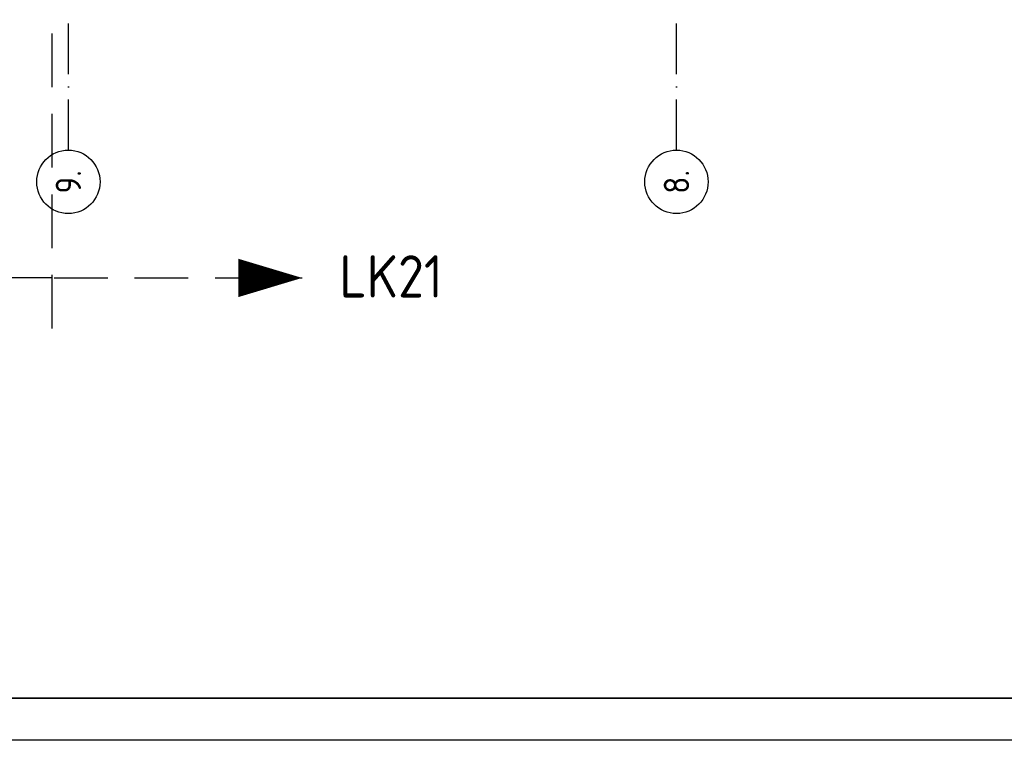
# Model space of a CAD drawing. Header units: millimetres. Extents: x 89505 to 240707, y 191 to 84291.
# Tile 19 of 50: x 173529 to 185187, y 191 to 8719. Entities that reach past the tile are written whole.
import ezdxf
from ezdxf.enums import TextEntityAlignment as Align

# ---------------------------------------------------------------- set-up
doc = ezdxf.new("R2010")
doc.units = ezdxf.units.MM
doc.header["$LTSCALE"] = 100
doc.linetypes.add('DASHDOT', pattern=[9, 6, -1.5, 0, -1.5])
doc.linetypes.add('HIDDEN', pattern=[9.525, 6.35, -3.175])
doc.layers.get('0').update_dxf_attribs({"linetype": 'CONTINUOUS'})
for name, color, linetype in [('AL$7----_STRAMIEN', 1, 'DASHDOT'), ('LIJN025', 10, 'CONTINUOUS'), ('LIJN050', 90, 'CONTINUOUS'), ('LIJN070', 130, 'CONTINUOUS'), ('TEKST25', 10, 'CONTINUOUS'), ('TEKST35', 50, 'CONTINUOUS'), ('TEKST50', 90, 'CONTINUOUS')]:
    doc.layers.add(name, color=color, linetype=linetype)
doc.styles.add('ISO', font='ISO.shx')
doc.styles.add('MAATVOERING', font='iso.shx')
doc.styles.add('ROMAND', font='romand')
doc.styles.get("Standard").update_dxf_attribs({"font": 'iso.shx'})

# ---------------------------------------------------------------- blocks, each defined once
blk = doc.blocks.new('A0-GE')
at = {"layer": 'LIJN025'}
blk.add_lwpolyline([(1500, 841), (1500, 0), (0, 0), (0, 841)], close=True, dxfattribs=at)
at = {"layer": 'LIJN050', "const_width": 0.2}
blk.add_lwpolyline([(1495, 836), (25, 836), (25, 5), (1495, 5)], close=True, dxfattribs=at)
at = {"layer": 'TEKST25', "style": 'ROMAND', "width": 2.899115}
blk.add_attdef('STATUS', text='', height=2.5, dxfattribs=at).set_placement((1454, 71.5), (1493, 71.5), align=Align.FIT)
at = {"layer": 'TEKST25', "style": 'ISO'}
for tag, p in [('E', (1455.25, 66)), ('NAAM-E', (1466.75, 66)), ('DATUM-E', (1485, 66)), ('D', (1455.25, 61)), ('NAAM-D', (1466.75, 61)), ('DATUM-D', (1485, 61)), ('C', (1455.25, 56)), ('NAAM-C', (1466.75, 56)), ('DATUM-C', (1485, 56)), ('B', (1455.25, 51)), ('NAAM-B', (1466.75, 51)), ('DATUM-B', (1485, 51)), ('A', (1455.25, 46)), ('NAAM-A', (1466.75, 46)), ('DATUM-A', (1485, 46))]:
    blk.add_attdef(tag, text='', height=2.5, dxfattribs=at).set_placement(p, align=Align.CENTER)
for tag, p in [('DATUM', (1332.75, 36.25)), ('SCHAAL', (1368, 36.25)), ('GETEKEND', (1398.25, 36.25)), ('GECONTOL.', (1433, 36.25)), ('FORMAAT', (1463.25, 28.25))]:
    blk.add_attdef(tag, p, '', height=2.5, dxfattribs=at)
at = {"layer": 'TEKST35', "style": 'ISO'}
for tag, p in [('PROJECT', (1334.5, 72.5)), ('PLAATS', (1334.5, 63.5)), ('INSTALLATIE-REGEL1', (1334.5, 52.5)), ('INSTALLATIE-REGEL2', (1334.5, 43.5))]:
    blk.add_attdef(tag, p, '', height=4, dxfattribs=at)
blk.add_attdef('PROJ.NR.', text='', height=4, dxfattribs=at).set_placement((1481, 23), align=Align.CENTER)
at = {"layer": 'TEKST50', "style": 'ISO'}
blk.add_attdef('FILE-NAAM', text='', height=5, dxfattribs=at).set_placement((1473.5, 7.5), align=Align.CENTER)
blk = doc.blocks.new('1011')
at = {"layer": 'AL$7----_STRAMIEN', "color": 7, "linetype": 'Continuous'}
blk.add_circle((-750, 0), 750, dxfattribs=at)
at = {"layer": 'AL$7----_STRAMIEN', "color": 3, "linetype": 'Continuous'}
blk.add_attdef('STR-NAAM', text='', height=600, rotation=360, dxfattribs=at).set_placement((-750, 0), align=Align.MIDDLE)

msp = doc.modelspace()

# ---------------------------------------------------------------- linework, layer by layer
at = {"layer": 'AL$7----_STRAMIEN', "color": 1}
msp.add_line((174105, 7175), (174105, 61763), dxfattribs=at)
msp.add_line((174105, 7175), (174105, 61763), dxfattribs=at)
msp.add_lwpolyline([(181305, 7175), (181305, 76516)], dxfattribs=at)
at = {"layer": 'LIJN050'}
msp.add_lwpolyline([(176873, 5663, 0, 453, 0), (176119, 5663, 453, 453, 0)], format="xyseb", dxfattribs=at)
at = {"layer": 'LIJN070', "linetype": 'HIDDEN'}
for p, q in [((173915, 5063), (173915, 78198)), ((173918, 5663), (170982, 5663)), ((173937, 5663), (176873, 5663))]:
    msp.add_line(p, q, dxfattribs=at)

# ---------------------------------------------------------------- block references
at = {"xscale": 100, "yscale": 100, "zscale": 100}
msp.add_blockref('A0-GE', (90707, 191), dxfattribs=at)
at = {"layer": 'AL$7----_STRAMIEN', "xscale": 0.5, "yscale": 0.5, "zscale": 0.5, "rotation": 90}
for p, values in [((174105, 7175), {'STR-NAAM': '9.'}), ((174105, 7175), {'STR-NAAM': '9.'}), ((181305, 7175), {'STR-NAAM': '8.'})]:
    msp.add_blockref('1011', p, dxfattribs=at).add_auto_attribs(values)

# ---------------------------------------------------------------- texts
at = {"layer": 'TEKST50', "style": 'MAATVOERING'}
msp.add_text('LK21', height=500, dxfattribs=at).set_placement((177314, 5431))

doc.saveas('drawing.dxf')
